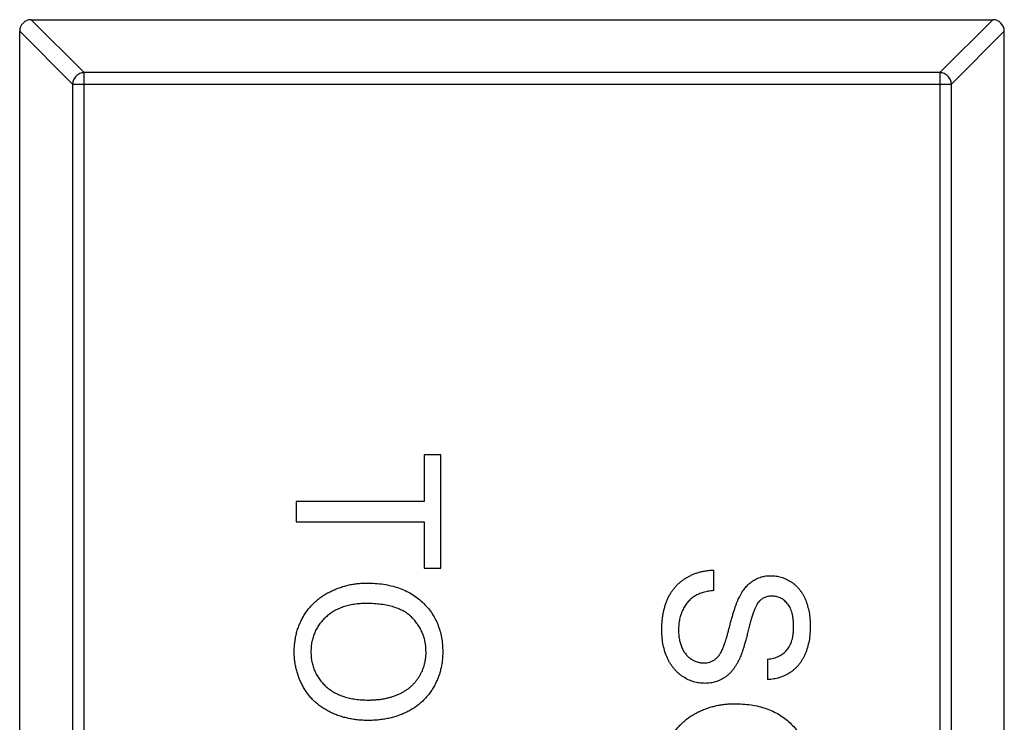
# Model space of a CAD drawing. Header units: millimetres. Extents: x 556 to 717, y 170 to 290.
# Tile 97 of 167: x 665.34 to 667.04, y 182.89 to 184.1. Entities that reach past the tile are written whole.
import ezdxf

# ---------------------------------------------------------------- set-up
doc = ezdxf.new("R2010")
doc.units = ezdxf.units.MM
doc.header["$LTSCALE"] = 30.734
doc.layers.get('0').update_dxf_attribs({"linetype": 'CONTINUOUS'})

msp = doc.modelspace()

# ---------------------------------------------------------------- linework, layer by layer
at = {"linetype": 'Continuous'}
for p, q in [((665.3617, 184.0998), (665.4531, 184.0084)), ((665.362, 184.0998), (667.022, 184.0998)), ((666.9309, 184.0084), (667.0223, 184.0998)), ((665.4334, 183.9887), (665.342, 184.0801)), ((665.342, 181.1198), (665.342, 184.0798)), ((667.042, 184.0801), (666.9506, 183.9887)), ((667.042, 181.1198), (667.042, 184.0798)), ((666.9309, 184.0084), (665.4531, 184.0084)), ((665.4531, 181.1912), (665.4531, 184.0084)), ((666.9309, 184.0084), (666.9309, 181.1912)), ((665.4334, 183.9887), (666.9506, 183.9887)), ((665.4334, 183.9887), (665.4334, 181.2109)), ((666.9506, 181.2109), (666.9506, 183.9887)), ((666.0692, 183.3482), (666.0404, 183.3482)), ((666.0404, 183.3482), (666.0404, 183.268)), ((666.0692, 183.1526), (666.0692, 183.3482)), ((666.0404, 183.268), (665.8192, 183.268)), ((665.8192, 183.268), (665.8192, 183.2328)), ((665.8192, 183.2328), (666.0404, 183.2328)), ((666.0404, 183.2328), (666.0404, 183.1526)), ((666.0404, 183.1526), (666.0692, 183.1526)), ((666.5404, 183.1142), (666.5404, 183.1494)), ((666.6333, 182.9956), (666.6333, 182.9603))]:
    msp.add_line(p, q, dxfattribs=at)
for centre, start, end in [((665.362, 184.0798), 90, 180), ((667.022, 184.0798), 0, 90)]:
    msp.add_arc(centre, 0.02, start, end, dxfattribs=at)
for points, knots in [([(665.4531, 184.0084), (665.4506, 184.0083), (665.4455, 184.0071), (665.4391, 184.0027), (665.4347, 183.9963), (665.4335, 183.9912), (665.4334, 183.9887)], [0, 0, 0, 0, 0.249032, 0.5, 0.750968, 1, 1, 1, 1]), ([(666.9506, 183.9887), (666.9505, 183.9912), (666.9494, 183.9963), (666.945, 184.0027), (666.9385, 184.0071), (666.9334, 184.0083), (666.9309, 184.0084)], [0, 0, 0, 0, 0.249032, 0.5, 0.750968, 1, 1, 1, 1]), ([(666.4506, 183.0447), (666.4507, 183.0474), (666.4507, 183.0528), (666.4512, 183.0606), (666.452, 183.0681), (666.4532, 183.0753), (666.4547, 183.0821), (666.4565, 183.0886), (666.4586, 183.0948), (666.461, 183.1006), (666.4639, 183.1061), (666.4669, 183.1113), (666.4704, 183.1162), (666.4742, 183.1207), (666.4783, 183.1251), (666.4828, 183.129), (666.4876, 183.1327), (666.4927, 183.136), (666.498, 183.139), (666.5036, 183.1417), (666.5093, 183.144), (666.5152, 183.1458), (666.5212, 183.1473), (666.5275, 183.1484), (666.5339, 183.1492), (666.5382, 183.1494), (666.5404, 183.1494)], [0, 0, 0, 0, 0.052493, 0.102825, 0.151397, 0.198033, 0.242876, 0.285999, 0.327849, 0.368395, 0.407852, 0.446838, 0.485166, 0.523341, 0.561602, 0.59992, 0.638496, 0.677791, 0.71729, 0.756605, 0.796068, 0.835886, 0.875714, 0.916263, 0.95776, 1, 1, 1, 1]), ([(665.816, 183.0084), (665.8161, 183.0113), (665.8162, 183.017), (665.817, 183.0254), (665.8183, 183.0336), (665.8201, 183.0416), (665.8225, 183.0493), (665.8255, 183.0568), (665.8289, 183.0641), (665.8328, 183.071), (665.8372, 183.0777), (665.842, 183.084), (665.8472, 183.0899), (665.8529, 183.0953), (665.8588, 183.1003), (665.8652, 183.1049), (665.8719, 183.1091), (665.8791, 183.1128), (665.8864, 183.1162), (665.8939, 183.119), (665.9015, 183.1215), (665.9092, 183.1235), (665.917, 183.1251), (665.9249, 183.1262), (665.9329, 183.1269), (665.9382, 183.127), (665.9409, 183.127)], [0, 0, 0, 0, 0.044697, 0.088534, 0.131409, 0.173814, 0.215715, 0.257247, 0.298848, 0.340604, 0.382029, 0.42297, 0.463632, 0.504048, 0.544591, 0.584964, 0.626265, 0.667979, 0.709943, 0.751382, 0.792619, 0.833948, 0.875008, 0.916446, 0.957907, 1, 1, 1, 1]), ([(665.9409, 183.127), (665.9459, 183.1269), (665.9557, 183.1267), (665.9699, 183.1252), (665.9833, 183.1226), (665.9959, 183.1189), (666.0076, 183.1143), (666.0185, 183.1086), (666.0285, 183.1018), (666.0377, 183.094), (666.0458, 183.0854), (666.053, 183.0762), (666.059, 183.0664), (666.064, 183.0559), (666.0678, 183.0448), (666.0704, 183.0332), (666.0722, 183.0209), (666.0723, 183.0125), (666.0724, 183.0083)], [0, 0, 0, 0, 0.075226, 0.146575, 0.2145, 0.27953, 0.342403, 0.403496, 0.463762, 0.523864, 0.583252, 0.641302, 0.698898, 0.756295, 0.814628, 0.874325, 0.935783, 1, 1, 1, 1]), ([(666.5846, 183.1029), (666.5862, 183.1059), (666.5892, 183.1115), (666.5947, 183.1192), (666.6008, 183.1256), (666.6075, 183.1308), (666.6146, 183.1349), (666.6223, 183.1377), (666.6303, 183.1396), (666.6358, 183.1397), (666.6386, 183.1398)], [0, 0, 0, 0, 0.144805, 0.279512, 0.406394, 0.527502, 0.645393, 0.761885, 0.878942, 1, 1, 1, 1]), ([(666.6386, 183.1398), (666.6417, 183.1397), (666.6479, 183.1395), (666.6569, 183.1374), (666.6656, 183.134), (666.6725, 183.1302), (666.6778, 183.1265), (666.6815, 183.1234), (666.685, 183.12), (666.6882, 183.1162), (666.6912, 183.1122), (666.694, 183.1079), (666.6964, 183.1032), (666.6995, 183.0966), (666.7025, 183.0878), (666.7052, 183.0767), (666.7067, 183.065), (666.7069, 183.0571), (666.7071, 183.053)], [0, 0, 0, 0, 0.074995, 0.149165, 0.223664, 0.300412, 0.33957, 0.378921, 0.418096, 0.45823, 0.498427, 0.539708, 0.582216, 0.625824, 0.715481, 0.807384, 0.901634, 1, 1, 1, 1]), ([(666.5404, 183.1142), (666.5372, 183.1138), (666.5311, 183.113), (666.5225, 183.111), (666.5148, 183.1083), (666.5078, 183.1049), (666.5017, 183.1005), (666.4961, 183.0953), (666.4913, 183.0888), (666.4871, 183.0816), (666.4837, 183.0735), (666.4813, 183.0649), (666.4798, 183.0557), (666.4796, 183.0495), (666.4795, 183.0463)], [0, 0, 0, 0, 0.093796, 0.180188, 0.260363, 0.334847, 0.407093, 0.481448, 0.559271, 0.64227, 0.728586, 0.815978, 0.906035, 1, 1, 1, 1]), ([(665.9405, 183.0917), (665.9369, 183.0917), (665.9299, 183.0916), (665.9196, 183.0904), (665.9099, 183.0886), (665.9008, 183.086), (665.8923, 183.0826), (665.8844, 183.0786), (665.8771, 183.0737), (665.8704, 183.0682), (665.8644, 183.0621), (665.8592, 183.0556), (665.8548, 183.0487), (665.8512, 183.0414), (665.8483, 183.0337), (665.8463, 183.0257), (665.8451, 183.0172), (665.845, 183.0115), (665.8449, 183.0086)], [0, 0, 0, 0, 0.075964, 0.148125, 0.217201, 0.2833, 0.347202, 0.4093, 0.470426, 0.531588, 0.591739, 0.650258, 0.707303, 0.764208, 0.821148, 0.879119, 0.938423, 1, 1, 1, 1]), ([(666.0436, 183.0081), (666.0435, 183.0109), (666.0434, 183.0164), (666.0422, 183.0246), (666.0404, 183.0324), (666.0378, 183.04), (666.0344, 183.0473), (666.0303, 183.0542), (666.0255, 183.0609), (666.0199, 183.0672), (666.0135, 183.0731), (666.006, 183.0781), (665.9974, 183.0823), (665.988, 183.0858), (665.9775, 183.0885), (665.9661, 183.0904), (665.9536, 183.0915), (665.945, 183.0917), (665.9405, 183.0917)], [0, 0, 0, 0, 0.055943, 0.110382, 0.164048, 0.216759, 0.269601, 0.323009, 0.377581, 0.433449, 0.490922, 0.550625, 0.613117, 0.679861, 0.751358, 0.828261, 0.910795, 1, 1, 1, 1]), ([(666.5569, 183.0158), (666.5572, 183.0167), (666.558, 183.0187), (666.5591, 183.0221), (666.5605, 183.0262), (666.562, 183.0309), (666.5635, 183.0364), (666.5652, 183.0426), (666.567, 183.0495), (666.569, 183.0569), (666.571, 183.0643), (666.573, 183.0715), (666.575, 183.078), (666.5769, 183.084), (666.5789, 183.0895), (666.5808, 183.0945), (666.5826, 183.0989), (666.5839, 183.1016), (666.5846, 183.1029)], [0, 0, 0, 0, 0.0312, 0.070487, 0.117215, 0.171576, 0.234122, 0.303963, 0.382156, 0.467646, 0.554335, 0.635074, 0.710037, 0.779092, 0.842966, 0.901001, 0.953246, 1, 1, 1, 1]), ([(666.6188, 183.0956), (666.6181, 183.0947), (666.6164, 183.0928), (666.6143, 183.0892), (666.6121, 183.0848), (666.6099, 183.0795), (666.6077, 183.0733), (666.6055, 183.0662), (666.6032, 183.0583), (666.6011, 183.0497), (666.5989, 183.041), (666.5968, 183.0327), (666.5947, 183.0251), (666.5927, 183.0182), (666.5908, 183.012), (666.5889, 183.0065), (666.5871, 183.0017), (666.5858, 182.9987), (666.5853, 182.9973)], [0, 0, 0, 0, 0.032743, 0.07241, 0.119611, 0.174673, 0.237345, 0.308352, 0.38763, 0.474784, 0.563332, 0.645136, 0.720203, 0.789134, 0.851497, 0.907331, 0.956969, 1, 1, 1, 1]), ([(666.6409, 183.1046), (666.6388, 183.1045), (666.6346, 183.1043), (666.6286, 183.1025), (666.6232, 183.0997), (666.6203, 183.097), (666.6188, 183.0956)], [0, 0, 0, 0, 0.262741, 0.509957, 0.753327, 1, 1, 1, 1]), ([(666.6782, 183.0516), (666.6782, 183.0539), (666.6782, 183.0582), (666.6776, 183.0644), (666.6768, 183.0701), (666.6756, 183.0754), (666.674, 183.0802), (666.6722, 183.0847), (666.6699, 183.0885), (666.6674, 183.092), (666.6645, 183.0949), (666.6616, 183.0975), (666.6585, 183.0997), (666.6552, 183.1015), (666.6519, 183.1029), (666.6483, 183.1038), (666.6447, 183.1045), (666.6422, 183.1045), (666.6409, 183.1046)], [0, 0, 0, 0, 0.091511, 0.177143, 0.257108, 0.331198, 0.400592, 0.465625, 0.526973, 0.585443, 0.641399, 0.695044, 0.746782, 0.796959, 0.847545, 0.897439, 0.947649, 1, 1, 1, 1]), ([(666.5248, 182.9539), (666.5216, 182.9541), (666.5151, 182.9543), (666.5055, 182.9565), (666.4962, 182.96), (666.4889, 182.9642), (666.4833, 182.968), (666.4792, 182.9713), (666.4755, 182.9749), (666.472, 182.9788), (666.4687, 182.983), (666.4656, 182.9875), (666.4628, 182.9923), (666.4594, 182.9992), (666.4559, 183.0082), (666.4529, 183.0198), (666.451, 183.0321), (666.4508, 183.0404), (666.4506, 183.0447)], [0, 0, 0, 0, 0.074816, 0.148535, 0.223872, 0.301297, 0.340894, 0.38034, 0.420127, 0.45995, 0.500831, 0.541907, 0.584439, 0.62808, 0.717267, 0.80786, 0.901925, 1, 1, 1, 1]), ([(666.4795, 183.0463), (666.4795, 183.0434), (666.4797, 183.0379), (666.4809, 183.03), (666.4826, 183.0225), (666.4852, 183.0156), (666.4884, 183.0093), (666.4923, 183.0039), (666.4966, 182.9992), (666.5016, 182.9956), (666.5068, 182.9928), (666.5122, 182.9907), (666.5176, 182.9894), (666.5213, 182.9893), (666.5231, 182.9892)], [0, 0, 0, 0, 0.105584, 0.205868, 0.300947, 0.393002, 0.480949, 0.562874, 0.641461, 0.717742, 0.791772, 0.862716, 0.931777, 1, 1, 1, 1]), ([(666.7071, 183.053), (666.707, 183.0486), (666.7068, 183.0399), (666.7051, 183.0274), (666.7023, 183.0156), (666.6991, 183.0064), (666.6959, 182.9996), (666.6934, 182.9948), (666.6905, 182.9903), (666.6874, 182.9861), (666.684, 182.9822), (666.6803, 182.9787), (666.6764, 182.9753), (666.6708, 182.9714), (666.6635, 182.9672), (666.6539, 182.9636), (666.6438, 182.9611), (666.6369, 182.9606), (666.6333, 182.9603)], [0, 0, 0, 0, 0.100475, 0.195644, 0.286083, 0.372983, 0.415026, 0.456052, 0.495939, 0.535566, 0.574087, 0.612519, 0.651081, 0.689513, 0.766237, 0.84235, 0.919974, 1, 1, 1, 1]), ([(666.6333, 182.9956), (666.6351, 182.9958), (666.6386, 182.9963), (666.6437, 182.9973), (666.6484, 182.9989), (666.6528, 183.0007), (666.6568, 183.0028), (666.6605, 183.0053), (666.6639, 183.0083), (666.6669, 183.0115), (666.6696, 183.0151), (666.6719, 183.0192), (666.6739, 183.0236), (666.6755, 183.0284), (666.6767, 183.0336), (666.6776, 183.0393), (666.6781, 183.0453), (666.6782, 183.0495), (666.6782, 183.0516)], [0, 0, 0, 0, 0.067155, 0.131403, 0.192732, 0.251253, 0.307704, 0.362699, 0.417778, 0.472304, 0.527873, 0.58523, 0.645057, 0.707952, 0.774434, 0.84494, 0.920404, 1, 1, 1, 1]), ([(665.9438, 182.8898), (665.9407, 182.8899), (665.9346, 182.89), (665.9255, 182.8907), (665.9167, 182.8919), (665.9082, 182.8935), (665.8998, 182.8957), (665.8917, 182.8983), (665.8839, 182.9014), (665.8764, 182.9049), (665.8692, 182.9089), (665.8624, 182.9134), (665.8561, 182.9182), (665.8502, 182.9233), (665.8448, 182.929), (665.8398, 182.935), (665.8352, 182.9414), (665.8312, 182.9482), (665.8277, 182.9552), (665.8246, 182.9624), (665.8219, 182.9697), (665.8198, 182.9772), (665.8181, 182.9848), (665.8169, 182.9926), (665.8162, 183.0004), (665.8161, 183.0057), (665.816, 183.0084)], [0, 0, 0, 0, 0.04756, 0.093962, 0.139112, 0.183626, 0.227457, 0.270703, 0.313611, 0.35626, 0.398366, 0.439557, 0.480045, 0.519888, 0.559658, 0.599421, 0.639208, 0.679668, 0.72002, 0.759859, 0.79956, 0.839199, 0.878956, 0.918794, 0.959083, 1, 1, 1, 1]), ([(665.8449, 183.0086), (665.845, 183.0056), (665.8451, 182.9998), (665.8463, 182.9912), (665.8484, 182.9831), (665.8512, 182.9753), (665.8549, 182.968), (665.8593, 182.961), (665.8646, 182.9546), (665.8706, 182.9485), (665.8775, 182.943), (665.885, 182.9381), (665.8932, 182.9341), (665.902, 182.9307), (665.9116, 182.9282), (665.9219, 182.9264), (665.9328, 182.9253), (665.9402, 182.9251), (665.9441, 182.9251)], [0, 0, 0, 0, 0.061055, 0.119545, 0.176806, 0.232956, 0.288583, 0.344667, 0.401662, 0.46054, 0.520477, 0.581213, 0.643431, 0.707961, 0.775371, 0.846414, 0.921152, 1, 1, 1, 1]), ([(666.0724, 183.0083), (666.0724, 183.0054), (666.0723, 182.9998), (666.0716, 182.9915), (666.0702, 182.9835), (666.0684, 182.9756), (666.0661, 182.968), (666.0633, 182.9605), (666.0599, 182.9533), (666.0561, 182.9463), (666.0518, 182.9396), (666.0471, 182.9333), (666.0419, 182.9275), (666.0365, 182.9219), (666.0305, 182.9169), (666.0242, 182.9122), (666.0174, 182.908), (666.0103, 182.9042), (666.0029, 182.9008), (665.9951, 182.8979), (665.9872, 182.8954), (665.979, 182.8933), (665.9705, 182.8918), (665.9619, 182.8906), (665.9529, 182.89), (665.9469, 182.8899), (665.9438, 182.8898)], [0, 0, 0, 0, 0.043099, 0.085587, 0.126908, 0.167967, 0.20845, 0.249025, 0.289281, 0.33001, 0.370598, 0.410466, 0.450033, 0.489688, 0.529116, 0.569037, 0.609703, 0.650759, 0.692509, 0.734219, 0.776707, 0.819552, 0.863351, 0.907839, 0.953334, 1, 1, 1, 1]), ([(665.9441, 182.9251), (665.9466, 182.9251), (665.9514, 182.9251), (665.9586, 182.9257), (665.9655, 182.9264), (665.9722, 182.9275), (665.9786, 182.929), (665.9848, 182.9306), (665.9908, 182.9327), (665.9965, 182.9351), (666.002, 182.9377), (666.0071, 182.9407), (666.0119, 182.9439), (666.0165, 182.9474), (666.0206, 182.9513), (666.0245, 182.9554), (666.028, 182.9599), (666.0313, 182.9646), (666.0342, 182.9694), (666.0367, 182.9745), (666.0389, 182.9797), (666.0406, 182.9851), (666.0419, 182.9906), (666.0429, 182.9963), (666.0435, 183.0021), (666.0436, 183.0061), (666.0436, 183.0081)], [0, 0, 0, 0, 0.050852, 0.099752, 0.147438, 0.194086, 0.239171, 0.28334, 0.326577, 0.368936, 0.410572, 0.451051, 0.490877, 0.530044, 0.568937, 0.607578, 0.64642, 0.685679, 0.724799, 0.763513, 0.802173, 0.84074, 0.879649, 0.919071, 0.959098, 1, 1, 1, 1]), ([(666.5231, 182.9892), (666.5249, 182.9893), (666.5285, 182.9894), (666.5336, 182.9905), (666.5383, 182.9925), (666.5428, 182.9952), (666.5468, 182.9989), (666.5506, 183.0035), (666.554, 183.0093), (666.5559, 183.0136), (666.5569, 183.0158)], [0, 0, 0, 0, 0.117768, 0.230176, 0.339843, 0.450625, 0.566943, 0.696021, 0.839438, 1, 1, 1, 1]), ([(666.5853, 182.9973), (666.5844, 182.9955), (666.5828, 182.992), (666.58, 182.987), (666.5771, 182.9823), (666.5741, 182.978), (666.5708, 182.9741), (666.5674, 182.9705), (666.5639, 182.9673), (666.5601, 182.9645), (666.5562, 182.962), (666.5521, 182.9598), (666.5479, 182.958), (666.5436, 182.9565), (666.5391, 182.9554), (666.5345, 182.9545), (666.5297, 182.954), (666.5265, 182.954), (666.5248, 182.9539)], [0, 0, 0, 0, 0.074931, 0.147078, 0.216364, 0.282503, 0.346688, 0.408836, 0.469262, 0.528432, 0.587001, 0.644416, 0.702189, 0.759767, 0.81849, 0.877633, 0.93802, 1, 1, 1, 1]), ([(666.4506, 182.8001), (666.4507, 182.803), (666.4508, 182.8086), (666.4516, 182.8171), (666.4529, 182.8253), (666.4548, 182.8332), (666.4572, 182.841), (666.4601, 182.8484), (666.4635, 182.8557), (666.4674, 182.8627), (666.4718, 182.8694), (666.4767, 182.8756), (666.4819, 182.8815), (666.4875, 182.8869), (666.4934, 182.892), (666.4998, 182.8966), (666.5066, 182.9008), (666.5137, 182.9045), (666.521, 182.9079), (666.5285, 182.9107), (666.5361, 182.9132), (666.5438, 182.9152), (666.5516, 182.9168), (666.5595, 182.9178), (666.5675, 182.9186), (666.5728, 182.9186), (666.5755, 182.9187)], [0, 0, 0, 0, 0.044697, 0.088534, 0.131409, 0.173814, 0.215715, 0.257247, 0.298848, 0.340604, 0.382029, 0.42297, 0.463632, 0.504048, 0.544591, 0.584964, 0.626265, 0.667979, 0.709943, 0.751382, 0.792619, 0.833948, 0.875008, 0.916446, 0.957907, 1, 1, 1, 1]), ([(666.5755, 182.9187), (666.5806, 182.9186), (666.5903, 182.9184), (666.6045, 182.9168), (666.6179, 182.9143), (666.6305, 182.9106), (666.6422, 182.9059), (666.6531, 182.9003), (666.6631, 182.8934), (666.6723, 182.8857), (666.6804, 182.8771), (666.6876, 182.8679), (666.6936, 182.858), (666.6986, 182.8476), (666.7024, 182.8365), (666.705, 182.8248), (666.7068, 182.8126), (666.707, 182.8042), (666.7071, 182.7999)], [0, 0, 0, 0, 0.075226, 0.146575, 0.2145, 0.27953, 0.342403, 0.403496, 0.463762, 0.523864, 0.583252, 0.641302, 0.698898, 0.756295, 0.814628, 0.874325, 0.935783, 1, 1, 1, 1])]:
    msp.add_open_spline(points, degree=3, knots=knots, dxfattribs=at)

doc.saveas('drawing.dxf')
